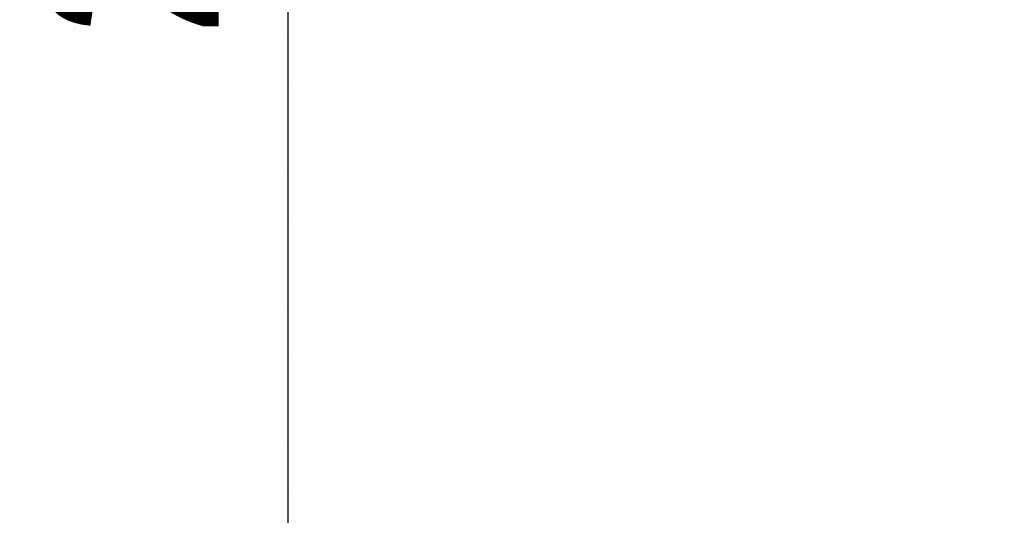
# Model space of a CAD drawing. Header units: millimetres. Extents: x -211955 to 157391, y -241491 to 94238.
# Tile 84 of 138: x -2752 to -1306, y -46525 to -45797. Entities that reach past the tile are written whole.
import ezdxf

# ---------------------------------------------------------------- set-up
doc = ezdxf.new("R2010")
doc.units = ezdxf.units.MM
doc.header["$PDMODE"] = 65
doc.layers.add('XR$3$SITUACE - BOURÁNÍ_1', color=7, linetype='Continuous', lineweight=25)
doc.layers.add('XR$4$SITUACE - BOURÁNÍ - KOTY_1', color=7, linetype='Continuous', lineweight=25)
doc.styles.add('ARIALNARROW', font='ARIALN.TTF')
doc.dimstyles.new('DIMSTYLE_4', dxfattribs={"dimtxt": 250, "dimasz": 300, "dimexe": 0, "dimexo": 0, "dimgap": 125, "dimtad": 2, "dimlfac": 0.001, "dimrnd": 0.05, "dimzin": 4, "dimdsep": 46, "dimtxsty": 'ARIALNARROW', "dimblk1": 'ALL_ML_STRICH', "dimblk2": 'ALL_ML_STRICH', "dimsah": 1, "dimcen": 0, "dimclrd": 6, "dimclre": 6, "dimclrt": 6, "dimadec": 0, "dimazin": 0, "dimtfac": 1, "dimtdec": 0, "dimtix": 1, "dimtmove": 2, "dimatfit": 3, "dimfxl": 0, "dimtzin": 0, "dimlwd": 0, "dimlwe": 18, "dimarcsym": 0})

# ---------------------------------------------------------------- blocks, each defined once
blk = doc.blocks.new('VZOR_0')
at = {"layer": 'XR$3$SITUACE - BOURÁNÍ_1', "color": 204, "linetype": 'Continuous', "lineweight": 13}
for p, q in [((-2672, -45808.4), (-2672, -45808.4)), ((-2472, -45808.4), (-2472, -45808.4)), ((-2272, -45808.4), (-2272, -45808.4)), ((-2072, -45808.4), (-2072, -45808.4)), ((-1872, -45808.4), (-1872, -45808.4)), ((-1672, -45808.4), (-1672, -45808.4)), ((-1472, -45808.4), (-1472, -45808.4)), ((-2623.8, -45817.2), (-2623.8, -45817.2)), ((-2560.4, -45815.6), (-2560.4, -45815.6)), ((-2423.8, -45817.2), (-2423.8, -45817.2)), ((-2360.4, -45815.6), (-2360.4, -45815.6)), ((-2223.8, -45817.2), (-2223.8, -45817.2)), ((-2160.4, -45815.6), (-2160.4, -45815.6)), ((-2023.8, -45817.2), (-2023.8, -45817.2)), ((-1960.4, -45815.6), (-1960.4, -45815.6)), ((-1823.8, -45817.2), (-1823.8, -45817.2)), ((-1760.4, -45815.6), (-1760.4, -45815.6)), ((-1623.8, -45817.2), (-1623.8, -45817.2)), ((-1560.4, -45815.6), (-1560.4, -45815.6)), ((-1423.8, -45817.2), (-1423.8, -45817.2)), ((-1360.4, -45815.6), (-1360.4, -45815.6)), ((-2702.6, -45825.8), (-2702.6, -45825.8)), ((-2502.6, -45825.8), (-2502.6, -45825.8)), ((-2302.6, -45825.8), (-2302.6, -45825.8)), ((-2102.6, -45825.8), (-2102.6, -45825.8)), ((-1902.6, -45825.8), (-1902.6, -45825.8)), ((-1702.6, -45825.8), (-1702.6, -45825.8)), ((-1502.6, -45825.8), (-1502.6, -45825.8)), ((-2660, -45840), (-2660, -45840)), ((-2580, -45840), (-2580, -45840)), ((-2460, -45840), (-2460, -45840)), ((-2380, -45840), (-2380, -45840)), ((-2260, -45840), (-2260, -45840)), ((-2180, -45840), (-2180, -45840)), ((-2060, -45840), (-2060, -45840)), ((-1980, -45840), (-1980, -45840)), ((-1860, -45840), (-1860, -45840)), ((-1780, -45840), (-1780, -45840)), ((-1660, -45840), (-1660, -45840)), ((-1580, -45840), (-1580, -45840)), ((-1460, -45840), (-1460, -45840)), ((-1380, -45840), (-1380, -45840)), ((-2743.2, -45852.4), (-2743.2, -45852.4)), ((-2693.2, -45853), (-2693.2, -45853)), ((-2543.2, -45852.4), (-2543.2, -45852.4)), ((-2493.2, -45853), (-2493.2, -45853)), ((-2343.2, -45852.4), (-2343.2, -45852.4)), ((-2293.2, -45853), (-2293.2, -45853)), ((-2143.2, -45852.4), (-2143.2, -45852.4)), ((-2093.2, -45853), (-2093.2, -45853)), ((-1943.2, -45852.4), (-1943.2, -45852.4)), ((-1893.2, -45853), (-1893.2, -45853)), ((-1743.2, -45852.4), (-1743.2, -45852.4)), ((-1693.2, -45853), (-1693.2, -45853)), ((-1543.2, -45852.4), (-1543.2, -45852.4)), ((-1493.2, -45853), (-1493.2, -45853)), ((-1343.2, -45852.4), (-1343.2, -45852.4)), ((-2700, -45880), (-2700, -45880)), ((-2658.2, -45876.4), (-2658.2, -45876.4)), ((-2579.4, -45868), (-2579.4, -45868)), ((-2500, -45880), (-2500, -45880)), ((-2458.2, -45876.4), (-2458.2, -45876.4)), ((-2379.4, -45868), (-2379.4, -45868)), ((-2300, -45880), (-2300, -45880)), ((-2258.2, -45876.4), (-2258.2, -45876.4)), ((-2179.4, -45868), (-2179.4, -45868)), ((-2100, -45880), (-2100, -45880)), ((-2058.2, -45876.4), (-2058.2, -45876.4)), ((-1979.4, -45868), (-1979.4, -45868)), ((-1900, -45880), (-1900, -45880)), ((-1858.2, -45876.4), (-1858.2, -45876.4)), ((-1779.4, -45868), (-1779.4, -45868)), ((-1700, -45880), (-1700, -45880)), ((-1658.2, -45876.4), (-1658.2, -45876.4)), ((-1579.4, -45868), (-1579.4, -45868)), ((-1500, -45880), (-1500, -45880)), ((-1458.2, -45876.4), (-1458.2, -45876.4)), ((-1379.4, -45868), (-1379.4, -45868)), ((-2730.2, -45890), (-2730.2, -45890)), ((-2624.6, -45884.6), (-2624.6, -45884.6)), ((-2556.6, -45887.8), (-2556.6, -45887.8)), ((-2530.2, -45890), (-2530.2, -45890)), ((-2424.6, -45884.6), (-2424.6, -45884.6)), ((-2356.6, -45887.8), (-2356.6, -45887.8)), ((-2330.2, -45890), (-2330.2, -45890)), ((-2224.6, -45884.6), (-2224.6, -45884.6)), ((-2156.6, -45887.8), (-2156.6, -45887.8)), ((-2130.2, -45890), (-2130.2, -45890)), ((-2024.6, -45884.6), (-2024.6, -45884.6)), ((-1956.6, -45887.8), (-1956.6, -45887.8)), ((-1930.2, -45890), (-1930.2, -45890)), ((-1824.6, -45884.6), (-1824.6, -45884.6)), ((-1756.6, -45887.8), (-1756.6, -45887.8)), ((-1730.2, -45890), (-1730.2, -45890)), ((-1624.6, -45884.6), (-1624.6, -45884.6)), ((-1556.6, -45887.8), (-1556.6, -45887.8)), ((-1530.2, -45890), (-1530.2, -45890)), ((-1424.6, -45884.6), (-1424.6, -45884.6)), ((-1356.6, -45887.8), (-1356.6, -45887.8)), ((-1330.2, -45890), (-1330.2, -45890)), ((-2693, -45907), (-2693, -45907)), ((-2493, -45907), (-2493, -45907)), ((-2293, -45907), (-2293, -45907)), ((-2093, -45907), (-2093, -45907)), ((-1893, -45907), (-1893, -45907)), ((-1693, -45907), (-1693, -45907)), ((-1493, -45907), (-1493, -45907)), ((-2731.2, -45919.8), (-2731.2, -45919.8)), ((-2657.2, -45911.8), (-2657.2, -45911.8)), ((-2571.2, -45910.4), (-2571.2, -45910.4)), ((-2531.2, -45919.8), (-2531.2, -45919.8)), ((-2457.2, -45911.8), (-2457.2, -45911.8)), ((-2371.2, -45910.4), (-2371.2, -45910.4)), ((-2331.2, -45919.8), (-2331.2, -45919.8)), ((-2257.2, -45911.8), (-2257.2, -45911.8)), ((-2171.2, -45910.4), (-2171.2, -45910.4)), ((-2131.2, -45919.8), (-2131.2, -45919.8)), ((-2057.2, -45911.8), (-2057.2, -45911.8)), ((-1971.2, -45910.4), (-1971.2, -45910.4)), ((-1931.2, -45919.8), (-1931.2, -45919.8)), ((-1857.2, -45911.8), (-1857.2, -45911.8)), ((-1771.2, -45910.4), (-1771.2, -45910.4)), ((-1731.2, -45919.8), (-1731.2, -45919.8)), ((-1657.2, -45911.8), (-1657.2, -45911.8)), ((-1571.2, -45910.4), (-1571.2, -45910.4)), ((-1531.2, -45919.8), (-1531.2, -45919.8)), ((-1457.2, -45911.8), (-1457.2, -45911.8)), ((-1371.2, -45910.4), (-1371.2, -45910.4)), ((-1331.2, -45919.8), (-1331.2, -45919.8)), ((-2613, -45929.6), (-2613, -45929.6)), ((-2413, -45929.6), (-2413, -45929.6)), ((-2213, -45929.6), (-2213, -45929.6)), ((-2013, -45929.6), (-2013, -45929.6)), ((-1813, -45929.6), (-1813, -45929.6)), ((-1613, -45929.6), (-1613, -45929.6)), ((-1413, -45929.6), (-1413, -45929.6)), ((-2694.6, -45948.4), (-2694.6, -45948.4)), ((-2660.2, -45951.8), (-2660.2, -45951.8)), ((-2580, -45940), (-2580, -45940)), ((-2494.6, -45948.4), (-2494.6, -45948.4)), ((-2460.2, -45951.8), (-2460.2, -45951.8)), ((-2380, -45940), (-2380, -45940)), ((-2294.6, -45948.4), (-2294.6, -45948.4)), ((-2260.2, -45951.8), (-2260.2, -45951.8)), ((-2180, -45940), (-2180, -45940)), ((-2094.6, -45948.4), (-2094.6, -45948.4)), ((-2060.2, -45951.8), (-2060.2, -45951.8)), ((-1980, -45940), (-1980, -45940)), ((-1894.6, -45948.4), (-1894.6, -45948.4)), ((-1860.2, -45951.8), (-1860.2, -45951.8)), ((-1780, -45940), (-1780, -45940)), ((-1694.6, -45948.4), (-1694.6, -45948.4)), ((-1660.2, -45951.8), (-1660.2, -45951.8)), ((-1580, -45940), (-1580, -45940)), ((-1494.6, -45948.4), (-1494.6, -45948.4)), ((-1460.2, -45951.8), (-1460.2, -45951.8)), ((-1380, -45940), (-1380, -45940)), ((-2740, -45960), (-2740, -45960)), ((-2628, -45958.6), (-2628, -45958.6)), ((-2540, -45960), (-2540, -45960)), ((-2428, -45958.6), (-2428, -45958.6)), ((-2340, -45960), (-2340, -45960)), ((-2228, -45958.6), (-2228, -45958.6)), ((-2140, -45960), (-2140, -45960)), ((-2028, -45958.6), (-2028, -45958.6)), ((-1940, -45960), (-1940, -45960)), ((-1828, -45958.6), (-1828, -45958.6)), ((-1740, -45960), (-1740, -45960)), ((-1628, -45958.6), (-1628, -45958.6)), ((-1540, -45960), (-1540, -45960)), ((-1428, -45958.6), (-1428, -45958.6)), ((-1340, -45960), (-1340, -45960)), ((-2709.8, -45980.8), (-2709.8, -45980.8)), ((-2509.8, -45980.8), (-2509.8, -45980.8)), ((-2309.8, -45980.8), (-2309.8, -45980.8)), ((-2109.8, -45980.8), (-2109.8, -45980.8)), ((-1909.8, -45980.8), (-1909.8, -45980.8)), ((-1709.8, -45980.8), (-1709.8, -45980.8)), ((-1509.8, -45980.8), (-1509.8, -45980.8)), ((-1309.8, -45980.8), (-1309.8, -45980.8)), ((-2651.2, -45984.8), (-2651.2, -45984.8)), ((-2578.2, -45986), (-2578.2, -45986)), ((-2451.2, -45984.8), (-2451.2, -45984.8)), ((-2378.2, -45986), (-2378.2, -45986)), ((-2251.2, -45984.8), (-2251.2, -45984.8)), ((-2178.2, -45986), (-2178.2, -45986)), ((-2051.2, -45984.8), (-2051.2, -45984.8)), ((-1978.2, -45986), (-1978.2, -45986)), ((-1851.2, -45984.8), (-1851.2, -45984.8)), ((-1778.2, -45986), (-1778.2, -45986)), ((-1651.2, -45984.8), (-1651.2, -45984.8)), ((-1578.2, -45986), (-1578.2, -45986)), ((-1451.2, -45984.8), (-1451.2, -45984.8)), ((-1378.2, -45986), (-1378.2, -45986)), ((-2672, -46008.4), (-2672, -46008.4)), ((-2472, -46008.4), (-2472, -46008.4)), ((-2272, -46008.4), (-2272, -46008.4)), ((-2072, -46008.4), (-2072, -46008.4)), ((-1872, -46008.4), (-1872, -46008.4)), ((-1672, -46008.4), (-1672, -46008.4)), ((-1472, -46008.4), (-1472, -46008.4)), ((-2623.8, -46017.2), (-2623.8, -46017.2)), ((-2560.4, -46015.6), (-2560.4, -46015.6)), ((-2423.8, -46017.2), (-2423.8, -46017.2)), ((-2360.4, -46015.6), (-2360.4, -46015.6)), ((-2223.8, -46017.2), (-2223.8, -46017.2)), ((-2160.4, -46015.6), (-2160.4, -46015.6)), ((-2023.8, -46017.2), (-2023.8, -46017.2)), ((-1960.4, -46015.6), (-1960.4, -46015.6)), ((-1823.8, -46017.2), (-1823.8, -46017.2)), ((-1760.4, -46015.6), (-1760.4, -46015.6)), ((-1623.8, -46017.2), (-1623.8, -46017.2)), ((-1560.4, -46015.6), (-1560.4, -46015.6)), ((-1423.8, -46017.2), (-1423.8, -46017.2)), ((-1360.4, -46015.6), (-1360.4, -46015.6)), ((-2702.6, -46025.8), (-2702.6, -46025.8)), ((-2660, -46040), (-2660, -46040)), ((-2580, -46040), (-2580, -46040)), ((-2502.6, -46025.8), (-2502.6, -46025.8)), ((-2460, -46040), (-2460, -46040)), ((-2380, -46040), (-2380, -46040)), ((-2302.6, -46025.8), (-2302.6, -46025.8)), ((-2260, -46040), (-2260, -46040)), ((-2180, -46040), (-2180, -46040)), ((-2102.6, -46025.8), (-2102.6, -46025.8)), ((-2060, -46040), (-2060, -46040)), ((-1980, -46040), (-1980, -46040)), ((-1902.6, -46025.8), (-1902.6, -46025.8)), ((-1860, -46040), (-1860, -46040)), ((-1780, -46040), (-1780, -46040)), ((-1702.6, -46025.8), (-1702.6, -46025.8)), ((-1660, -46040), (-1660, -46040)), ((-1580, -46040), (-1580, -46040)), ((-1502.6, -46025.8), (-1502.6, -46025.8)), ((-1460, -46040), (-1460, -46040)), ((-1380, -46040), (-1380, -46040)), ((-2743.2, -46052.4), (-2743.2, -46052.4)), ((-2693.2, -46053), (-2693.2, -46053)), ((-2543.2, -46052.4), (-2543.2, -46052.4)), ((-2493.2, -46053), (-2493.2, -46053)), ((-2343.2, -46052.4), (-2343.2, -46052.4)), ((-2293.2, -46053), (-2293.2, -46053)), ((-2143.2, -46052.4), (-2143.2, -46052.4)), ((-2093.2, -46053), (-2093.2, -46053)), ((-1943.2, -46052.4), (-1943.2, -46052.4)), ((-1893.2, -46053), (-1893.2, -46053)), ((-1743.2, -46052.4), (-1743.2, -46052.4)), ((-1693.2, -46053), (-1693.2, -46053)), ((-1543.2, -46052.4), (-1543.2, -46052.4)), ((-1493.2, -46053), (-1493.2, -46053)), ((-1343.2, -46052.4), (-1343.2, -46052.4)), ((-2579.4, -46068), (-2579.4, -46068)), ((-2379.4, -46068), (-2379.4, -46068)), ((-2179.4, -46068), (-2179.4, -46068)), ((-1979.4, -46068), (-1979.4, -46068)), ((-1779.4, -46068), (-1779.4, -46068)), ((-1579.4, -46068), (-1579.4, -46068)), ((-1379.4, -46068), (-1379.4, -46068)), ((-2700, -46080), (-2700, -46080)), ((-2658.2, -46076.4), (-2658.2, -46076.4)), ((-2500, -46080), (-2500, -46080)), ((-2458.2, -46076.4), (-2458.2, -46076.4)), ((-2300, -46080), (-2300, -46080)), ((-2258.2, -46076.4), (-2258.2, -46076.4)), ((-2100, -46080), (-2100, -46080)), ((-2058.2, -46076.4), (-2058.2, -46076.4)), ((-1900, -46080), (-1900, -46080)), ((-1858.2, -46076.4), (-1858.2, -46076.4)), ((-1700, -46080), (-1700, -46080)), ((-1658.2, -46076.4), (-1658.2, -46076.4)), ((-1500, -46080), (-1500, -46080)), ((-1458.2, -46076.4), (-1458.2, -46076.4)), ((-2730.2, -46090), (-2730.2, -46090)), ((-2624.6, -46084.6), (-2624.6, -46084.6)), ((-2556.6, -46087.8), (-2556.6, -46087.8)), ((-2530.2, -46090), (-2530.2, -46090)), ((-2424.6, -46084.6), (-2424.6, -46084.6)), ((-2356.6, -46087.8), (-2356.6, -46087.8)), ((-2330.2, -46090), (-2330.2, -46090)), ((-2224.6, -46084.6), (-2224.6, -46084.6)), ((-2156.6, -46087.8), (-2156.6, -46087.8)), ((-2130.2, -46090), (-2130.2, -46090)), ((-2024.6, -46084.6), (-2024.6, -46084.6)), ((-1956.6, -46087.8), (-1956.6, -46087.8)), ((-1930.2, -46090), (-1930.2, -46090)), ((-1824.6, -46084.6), (-1824.6, -46084.6)), ((-1756.6, -46087.8), (-1756.6, -46087.8)), ((-1730.2, -46090), (-1730.2, -46090)), ((-1624.6, -46084.6), (-1624.6, -46084.6)), ((-1556.6, -46087.8), (-1556.6, -46087.8)), ((-1530.2, -46090), (-1530.2, -46090)), ((-1424.6, -46084.6), (-1424.6, -46084.6)), ((-1356.6, -46087.8), (-1356.6, -46087.8)), ((-1330.2, -46090), (-1330.2, -46090)), ((-2693, -46107), (-2693, -46107)), ((-2657.2, -46111.8), (-2657.2, -46111.8)), ((-2571.2, -46110.4), (-2571.2, -46110.4)), ((-2493, -46107), (-2493, -46107)), ((-2457.2, -46111.8), (-2457.2, -46111.8)), ((-2371.2, -46110.4), (-2371.2, -46110.4)), ((-2293, -46107), (-2293, -46107)), ((-2257.2, -46111.8), (-2257.2, -46111.8)), ((-2171.2, -46110.4), (-2171.2, -46110.4)), ((-2093, -46107), (-2093, -46107)), ((-2057.2, -46111.8), (-2057.2, -46111.8)), ((-1971.2, -46110.4), (-1971.2, -46110.4)), ((-1893, -46107), (-1893, -46107)), ((-1857.2, -46111.8), (-1857.2, -46111.8)), ((-1771.2, -46110.4), (-1771.2, -46110.4)), ((-1693, -46107), (-1693, -46107)), ((-1657.2, -46111.8), (-1657.2, -46111.8)), ((-1571.2, -46110.4), (-1571.2, -46110.4)), ((-1493, -46107), (-1493, -46107)), ((-1457.2, -46111.8), (-1457.2, -46111.8)), ((-1371.2, -46110.4), (-1371.2, -46110.4)), ((-2731.2, -46119.8), (-2731.2, -46119.8)), ((-2531.2, -46119.8), (-2531.2, -46119.8)), ((-2331.2, -46119.8), (-2331.2, -46119.8)), ((-2131.2, -46119.8), (-2131.2, -46119.8)), ((-1931.2, -46119.8), (-1931.2, -46119.8)), ((-1731.2, -46119.8), (-1731.2, -46119.8)), ((-1531.2, -46119.8), (-1531.2, -46119.8)), ((-1331.2, -46119.8), (-1331.2, -46119.8)), ((-2613, -46129.6), (-2613, -46129.6)), ((-2580, -46140), (-2580, -46140)), ((-2413, -46129.6), (-2413, -46129.6)), ((-2380, -46140), (-2380, -46140)), ((-2213, -46129.6), (-2213, -46129.6)), ((-2180, -46140), (-2180, -46140)), ((-2013, -46129.6), (-2013, -46129.6)), ((-1980, -46140), (-1980, -46140)), ((-1813, -46129.6), (-1813, -46129.6)), ((-1780, -46140), (-1780, -46140)), ((-1613, -46129.6), (-1613, -46129.6)), ((-1580, -46140), (-1580, -46140)), ((-1413, -46129.6), (-1413, -46129.6)), ((-1380, -46140), (-1380, -46140)), ((-2694.6, -46148.4), (-2694.6, -46148.4)), ((-2660.2, -46151.8), (-2660.2, -46151.8)), ((-2494.6, -46148.4), (-2494.6, -46148.4)), ((-2460.2, -46151.8), (-2460.2, -46151.8)), ((-2294.6, -46148.4), (-2294.6, -46148.4)), ((-2260.2, -46151.8), (-2260.2, -46151.8)), ((-2094.6, -46148.4), (-2094.6, -46148.4)), ((-2060.2, -46151.8), (-2060.2, -46151.8)), ((-1894.6, -46148.4), (-1894.6, -46148.4)), ((-1860.2, -46151.8), (-1860.2, -46151.8)), ((-1694.6, -46148.4), (-1694.6, -46148.4)), ((-1660.2, -46151.8), (-1660.2, -46151.8)), ((-1494.6, -46148.4), (-1494.6, -46148.4)), ((-1460.2, -46151.8), (-1460.2, -46151.8)), ((-2740, -46160), (-2740, -46160)), ((-2628, -46158.6), (-2628, -46158.6)), ((-2540, -46160), (-2540, -46160)), ((-2428, -46158.6), (-2428, -46158.6)), ((-2340, -46160), (-2340, -46160)), ((-2228, -46158.6), (-2228, -46158.6)), ((-2140, -46160), (-2140, -46160)), ((-2028, -46158.6), (-2028, -46158.6)), ((-1940, -46160), (-1940, -46160)), ((-1828, -46158.6), (-1828, -46158.6)), ((-1740, -46160), (-1740, -46160)), ((-1628, -46158.6), (-1628, -46158.6)), ((-1540, -46160), (-1540, -46160)), ((-1428, -46158.6), (-1428, -46158.6)), ((-1340, -46160), (-1340, -46160)), ((-2709.8, -46180.8), (-2709.8, -46180.8)), ((-2509.8, -46180.8), (-2509.8, -46180.8)), ((-2309.8, -46180.8), (-2309.8, -46180.8)), ((-2109.8, -46180.8), (-2109.8, -46180.8)), ((-1909.8, -46180.8), (-1909.8, -46180.8)), ((-1709.8, -46180.8), (-1709.8, -46180.8)), ((-1509.8, -46180.8), (-1509.8, -46180.8)), ((-1309.8, -46180.8), (-1309.8, -46180.8)), ((-2651.2, -46184.8), (-2651.2, -46184.8)), ((-2578.2, -46186), (-2578.2, -46186)), ((-2451.2, -46184.8), (-2451.2, -46184.8)), ((-2378.2, -46186), (-2378.2, -46186)), ((-2251.2, -46184.8), (-2251.2, -46184.8)), ((-2178.2, -46186), (-2178.2, -46186)), ((-2051.2, -46184.8), (-2051.2, -46184.8)), ((-1978.2, -46186), (-1978.2, -46186)), ((-1851.2, -46184.8), (-1851.2, -46184.8)), ((-1778.2, -46186), (-1778.2, -46186)), ((-1651.2, -46184.8), (-1651.2, -46184.8)), ((-1578.2, -46186), (-1578.2, -46186)), ((-1451.2, -46184.8), (-1451.2, -46184.8)), ((-1378.2, -46186), (-1378.2, -46186)), ((-2672, -46208.4), (-2672, -46208.4)), ((-2472, -46208.4), (-2472, -46208.4)), ((-2272, -46208.4), (-2272, -46208.4)), ((-2072, -46208.4), (-2072, -46208.4)), ((-1872, -46208.4), (-1872, -46208.4)), ((-1672, -46208.4), (-1672, -46208.4)), ((-1472, -46208.4), (-1472, -46208.4)), ((-2702.6, -46225.8), (-2702.6, -46225.8)), ((-2623.8, -46217.2), (-2623.8, -46217.2)), ((-2560.4, -46215.6), (-2560.4, -46215.6)), ((-2502.6, -46225.8), (-2502.6, -46225.8)), ((-2423.8, -46217.2), (-2423.8, -46217.2)), ((-2360.4, -46215.6), (-2360.4, -46215.6)), ((-2302.6, -46225.8), (-2302.6, -46225.8)), ((-2223.8, -46217.2), (-2223.8, -46217.2)), ((-2160.4, -46215.6), (-2160.4, -46215.6)), ((-2102.6, -46225.8), (-2102.6, -46225.8)), ((-2023.8, -46217.2), (-2023.8, -46217.2)), ((-1960.4, -46215.6), (-1960.4, -46215.6)), ((-1902.6, -46225.8), (-1902.6, -46225.8)), ((-1823.8, -46217.2), (-1823.8, -46217.2)), ((-1760.4, -46215.6), (-1760.4, -46215.6)), ((-1702.6, -46225.8), (-1702.6, -46225.8)), ((-1623.8, -46217.2), (-1623.8, -46217.2)), ((-1560.4, -46215.6), (-1560.4, -46215.6)), ((-1502.6, -46225.8), (-1502.6, -46225.8)), ((-1423.8, -46217.2), (-1423.8, -46217.2)), ((-1360.4, -46215.6), (-1360.4, -46215.6)), ((-2660, -46240), (-2660, -46240)), ((-2580, -46240), (-2580, -46240)), ((-2460, -46240), (-2460, -46240)), ((-2380, -46240), (-2380, -46240)), ((-2260, -46240), (-2260, -46240)), ((-2180, -46240), (-2180, -46240)), ((-2060, -46240), (-2060, -46240)), ((-1980, -46240), (-1980, -46240)), ((-1860, -46240), (-1860, -46240)), ((-1780, -46240), (-1780, -46240)), ((-1660, -46240), (-1660, -46240)), ((-1580, -46240), (-1580, -46240)), ((-1460, -46240), (-1460, -46240)), ((-1380, -46240), (-1380, -46240)), ((-2743.2, -46252.4), (-2743.2, -46252.4)), ((-2693.2, -46253), (-2693.2, -46253)), ((-2543.2, -46252.4), (-2543.2, -46252.4)), ((-2493.2, -46253), (-2493.2, -46253)), ((-2343.2, -46252.4), (-2343.2, -46252.4)), ((-2293.2, -46253), (-2293.2, -46253)), ((-2143.2, -46252.4), (-2143.2, -46252.4)), ((-2093.2, -46253), (-2093.2, -46253)), ((-1943.2, -46252.4), (-1943.2, -46252.4)), ((-1893.2, -46253), (-1893.2, -46253)), ((-1743.2, -46252.4), (-1743.2, -46252.4)), ((-1693.2, -46253), (-1693.2, -46253)), ((-1543.2, -46252.4), (-1543.2, -46252.4)), ((-1493.2, -46253), (-1493.2, -46253)), ((-1343.2, -46252.4), (-1343.2, -46252.4)), ((-2579.4, -46268), (-2579.4, -46268)), ((-2379.4, -46268), (-2379.4, -46268)), ((-2179.4, -46268), (-2179.4, -46268)), ((-1979.4, -46268), (-1979.4, -46268)), ((-1779.4, -46268), (-1779.4, -46268)), ((-1579.4, -46268), (-1579.4, -46268)), ((-1379.4, -46268), (-1379.4, -46268)), ((-2700, -46280), (-2700, -46280)), ((-2658.2, -46276.4), (-2658.2, -46276.4)), ((-2624.6, -46284.6), (-2624.6, -46284.6)), ((-2500, -46280), (-2500, -46280)), ((-2458.2, -46276.4), (-2458.2, -46276.4)), ((-2424.6, -46284.6), (-2424.6, -46284.6)), ((-2300, -46280), (-2300, -46280)), ((-2258.2, -46276.4), (-2258.2, -46276.4)), ((-2224.6, -46284.6), (-2224.6, -46284.6)), ((-2100, -46280), (-2100, -46280)), ((-2058.2, -46276.4), (-2058.2, -46276.4)), ((-2024.6, -46284.6), (-2024.6, -46284.6)), ((-1900, -46280), (-1900, -46280)), ((-1858.2, -46276.4), (-1858.2, -46276.4)), ((-1824.6, -46284.6), (-1824.6, -46284.6)), ((-1700, -46280), (-1700, -46280)), ((-1658.2, -46276.4), (-1658.2, -46276.4)), ((-1624.6, -46284.6), (-1624.6, -46284.6)), ((-1500, -46280), (-1500, -46280)), ((-1458.2, -46276.4), (-1458.2, -46276.4)), ((-1424.6, -46284.6), (-1424.6, -46284.6)), ((-2730.2, -46290), (-2730.2, -46290)), ((-2556.6, -46287.8), (-2556.6, -46287.8)), ((-2530.2, -46290), (-2530.2, -46290)), ((-2356.6, -46287.8), (-2356.6, -46287.8)), ((-2330.2, -46290), (-2330.2, -46290)), ((-2156.6, -46287.8), (-2156.6, -46287.8)), ((-2130.2, -46290), (-2130.2, -46290)), ((-1956.6, -46287.8), (-1956.6, -46287.8)), ((-1930.2, -46290), (-1930.2, -46290)), ((-1756.6, -46287.8), (-1756.6, -46287.8)), ((-1730.2, -46290), (-1730.2, -46290)), ((-1556.6, -46287.8), (-1556.6, -46287.8)), ((-1530.2, -46290), (-1530.2, -46290)), ((-1356.6, -46287.8), (-1356.6, -46287.8)), ((-1330.2, -46290), (-1330.2, -46290)), ((-2693, -46307), (-2693, -46307)), ((-2657.2, -46311.8), (-2657.2, -46311.8)), ((-2571.2, -46310.4), (-2571.2, -46310.4)), ((-2493, -46307), (-2493, -46307)), ((-2457.2, -46311.8), (-2457.2, -46311.8)), ((-2371.2, -46310.4), (-2371.2, -46310.4)), ((-2293, -46307), (-2293, -46307)), ((-2257.2, -46311.8), (-2257.2, -46311.8)), ((-2171.2, -46310.4), (-2171.2, -46310.4)), ((-2093, -46307), (-2093, -46307)), ((-2057.2, -46311.8), (-2057.2, -46311.8)), ((-1971.2, -46310.4), (-1971.2, -46310.4)), ((-1893, -46307), (-1893, -46307)), ((-1857.2, -46311.8), (-1857.2, -46311.8)), ((-1771.2, -46310.4), (-1771.2, -46310.4)), ((-1693, -46307), (-1693, -46307)), ((-1657.2, -46311.8), (-1657.2, -46311.8)), ((-1571.2, -46310.4), (-1571.2, -46310.4)), ((-1493, -46307), (-1493, -46307)), ((-1457.2, -46311.8), (-1457.2, -46311.8)), ((-1371.2, -46310.4), (-1371.2, -46310.4)), ((-2731.2, -46319.8), (-2731.2, -46319.8)), ((-2531.2, -46319.8), (-2531.2, -46319.8)), ((-2331.2, -46319.8), (-2331.2, -46319.8)), ((-2131.2, -46319.8), (-2131.2, -46319.8)), ((-1931.2, -46319.8), (-1931.2, -46319.8)), ((-1731.2, -46319.8), (-1731.2, -46319.8)), ((-1531.2, -46319.8), (-1531.2, -46319.8)), ((-1331.2, -46319.8), (-1331.2, -46319.8)), ((-2613, -46329.6), (-2613, -46329.6)), ((-2580, -46340), (-2580, -46340)), ((-2413, -46329.6), (-2413, -46329.6)), ((-2380, -46340), (-2380, -46340)), ((-2213, -46329.6), (-2213, -46329.6)), ((-2180, -46340), (-2180, -46340)), ((-2013, -46329.6), (-2013, -46329.6)), ((-1980, -46340), (-1980, -46340)), ((-1813, -46329.6), (-1813, -46329.6)), ((-1780, -46340), (-1780, -46340)), ((-1613, -46329.6), (-1613, -46329.6)), ((-1580, -46340), (-1580, -46340)), ((-1413, -46329.6), (-1413, -46329.6)), ((-1380, -46340), (-1380, -46340)), ((-2694.6, -46348.4), (-2694.6, -46348.4)), ((-2660.2, -46351.8), (-2660.2, -46351.8)), ((-2494.6, -46348.4), (-2494.6, -46348.4)), ((-2460.2, -46351.8), (-2460.2, -46351.8)), ((-2294.6, -46348.4), (-2294.6, -46348.4)), ((-2260.2, -46351.8), (-2260.2, -46351.8)), ((-2094.6, -46348.4), (-2094.6, -46348.4)), ((-2060.2, -46351.8), (-2060.2, -46351.8)), ((-1894.6, -46348.4), (-1894.6, -46348.4)), ((-1860.2, -46351.8), (-1860.2, -46351.8)), ((-1694.6, -46348.4), (-1694.6, -46348.4)), ((-1660.2, -46351.8), (-1660.2, -46351.8)), ((-1494.6, -46348.4), (-1494.6, -46348.4)), ((-1460.2, -46351.8), (-1460.2, -46351.8)), ((-2740, -46360), (-2740, -46360)), ((-2628, -46358.6), (-2628, -46358.6)), ((-2540, -46360), (-2540, -46360)), ((-2428, -46358.6), (-2428, -46358.6)), ((-2340, -46360), (-2340, -46360)), ((-2228, -46358.6), (-2228, -46358.6)), ((-2140, -46360), (-2140, -46360)), ((-2028, -46358.6), (-2028, -46358.6)), ((-1940, -46360), (-1940, -46360)), ((-1828, -46358.6), (-1828, -46358.6)), ((-1740, -46360), (-1740, -46360)), ((-1628, -46358.6), (-1628, -46358.6)), ((-1540, -46360), (-1540, -46360)), ((-1428, -46358.6), (-1428, -46358.6)), ((-1340, -46360), (-1340, -46360)), ((-2709.8, -46380.8), (-2709.8, -46380.8)), ((-2651.2, -46384.8), (-2651.2, -46384.8)), ((-2578.2, -46386), (-2578.2, -46386)), ((-2509.8, -46380.8), (-2509.8, -46380.8)), ((-2451.2, -46384.8), (-2451.2, -46384.8)), ((-2378.2, -46386), (-2378.2, -46386)), ((-2309.8, -46380.8), (-2309.8, -46380.8)), ((-2251.2, -46384.8), (-2251.2, -46384.8)), ((-2178.2, -46386), (-2178.2, -46386)), ((-2109.8, -46380.8), (-2109.8, -46380.8)), ((-2051.2, -46384.8), (-2051.2, -46384.8)), ((-1978.2, -46386), (-1978.2, -46386)), ((-1909.8, -46380.8), (-1909.8, -46380.8)), ((-1851.2, -46384.8), (-1851.2, -46384.8)), ((-1778.2, -46386), (-1778.2, -46386)), ((-1709.8, -46380.8), (-1709.8, -46380.8)), ((-1651.2, -46384.8), (-1651.2, -46384.8)), ((-1578.2, -46386), (-1578.2, -46386)), ((-1509.8, -46380.8), (-1509.8, -46380.8)), ((-1451.2, -46384.8), (-1451.2, -46384.8)), ((-1378.2, -46386), (-1378.2, -46386)), ((-1309.8, -46380.8), (-1309.8, -46380.8)), ((-2672, -46408.4), (-2672, -46408.4)), ((-2560.4, -46415.6), (-2560.4, -46415.6)), ((-2472, -46408.4), (-2472, -46408.4)), ((-2360.4, -46415.6), (-2360.4, -46415.6)), ((-2272, -46408.4), (-2272, -46408.4)), ((-2160.4, -46415.6), (-2160.4, -46415.6)), ((-2072, -46408.4), (-2072, -46408.4)), ((-1960.4, -46415.6), (-1960.4, -46415.6)), ((-1872, -46408.4), (-1872, -46408.4)), ((-1760.4, -46415.6), (-1760.4, -46415.6)), ((-1672, -46408.4), (-1672, -46408.4)), ((-1560.4, -46415.6), (-1560.4, -46415.6)), ((-1472, -46408.4), (-1472, -46408.4)), ((-1360.4, -46415.6), (-1360.4, -46415.6)), ((-2702.6, -46425.8), (-2702.6, -46425.8)), ((-2623.8, -46417.2), (-2623.8, -46417.2)), ((-2502.6, -46425.8), (-2502.6, -46425.8)), ((-2423.8, -46417.2), (-2423.8, -46417.2)), ((-2302.6, -46425.8), (-2302.6, -46425.8)), ((-2223.8, -46417.2), (-2223.8, -46417.2)), ((-2102.6, -46425.8), (-2102.6, -46425.8)), ((-2023.8, -46417.2), (-2023.8, -46417.2)), ((-1902.6, -46425.8), (-1902.6, -46425.8)), ((-1823.8, -46417.2), (-1823.8, -46417.2)), ((-1702.6, -46425.8), (-1702.6, -46425.8)), ((-1623.8, -46417.2), (-1623.8, -46417.2)), ((-1502.6, -46425.8), (-1502.6, -46425.8)), ((-1423.8, -46417.2), (-1423.8, -46417.2)), ((-2660, -46440), (-2660, -46440)), ((-2580, -46440), (-2580, -46440)), ((-2460, -46440), (-2460, -46440)), ((-2380, -46440), (-2380, -46440)), ((-2260, -46440), (-2260, -46440)), ((-2180, -46440), (-2180, -46440)), ((-2060, -46440), (-2060, -46440)), ((-1980, -46440), (-1980, -46440)), ((-1860, -46440), (-1860, -46440)), ((-1780, -46440), (-1780, -46440)), ((-1660, -46440), (-1660, -46440)), ((-1580, -46440), (-1580, -46440)), ((-1460, -46440), (-1460, -46440)), ((-1380, -46440), (-1380, -46440)), ((-2743.2, -46452.4), (-2743.2, -46452.4)), ((-2693.2, -46453), (-2693.2, -46453)), ((-2543.2, -46452.4), (-2543.2, -46452.4)), ((-2493.2, -46453), (-2493.2, -46453)), ((-2343.2, -46452.4), (-2343.2, -46452.4)), ((-2293.2, -46453), (-2293.2, -46453)), ((-2143.2, -46452.4), (-2143.2, -46452.4)), ((-2093.2, -46453), (-2093.2, -46453)), ((-1943.2, -46452.4), (-1943.2, -46452.4)), ((-1893.2, -46453), (-1893.2, -46453)), ((-1743.2, -46452.4), (-1743.2, -46452.4)), ((-1693.2, -46453), (-1693.2, -46453)), ((-1543.2, -46452.4), (-1543.2, -46452.4)), ((-1493.2, -46453), (-1493.2, -46453)), ((-1343.2, -46452.4), (-1343.2, -46452.4)), ((-2579.4, -46468), (-2579.4, -46468)), ((-2379.4, -46468), (-2379.4, -46468)), ((-2179.4, -46468), (-2179.4, -46468)), ((-1979.4, -46468), (-1979.4, -46468)), ((-1779.4, -46468), (-1779.4, -46468)), ((-1579.4, -46468), (-1579.4, -46468)), ((-1379.4, -46468), (-1379.4, -46468)), ((-2700, -46480), (-2700, -46480)), ((-2658.2, -46476.4), (-2658.2, -46476.4)), ((-2624.6, -46484.6), (-2624.6, -46484.6)), ((-2556.6, -46487.8), (-2556.6, -46487.8)), ((-2500, -46480), (-2500, -46480)), ((-2458.2, -46476.4), (-2458.2, -46476.4)), ((-2424.6, -46484.6), (-2424.6, -46484.6)), ((-2356.6, -46487.8), (-2356.6, -46487.8)), ((-2300, -46480), (-2300, -46480)), ((-2258.2, -46476.4), (-2258.2, -46476.4)), ((-2224.6, -46484.6), (-2224.6, -46484.6)), ((-2156.6, -46487.8), (-2156.6, -46487.8)), ((-2100, -46480), (-2100, -46480)), ((-2058.2, -46476.4), (-2058.2, -46476.4)), ((-2024.6, -46484.6), (-2024.6, -46484.6)), ((-1956.6, -46487.8), (-1956.6, -46487.8)), ((-1900, -46480), (-1900, -46480)), ((-1858.2, -46476.4), (-1858.2, -46476.4)), ((-1824.6, -46484.6), (-1824.6, -46484.6)), ((-1756.6, -46487.8), (-1756.6, -46487.8)), ((-1700, -46480), (-1700, -46480)), ((-1658.2, -46476.4), (-1658.2, -46476.4)), ((-1624.6, -46484.6), (-1624.6, -46484.6)), ((-1556.6, -46487.8), (-1556.6, -46487.8)), ((-1500, -46480), (-1500, -46480)), ((-1458.2, -46476.4), (-1458.2, -46476.4)), ((-1424.6, -46484.6), (-1424.6, -46484.6)), ((-1356.6, -46487.8), (-1356.6, -46487.8)), ((-2730.2, -46490), (-2730.2, -46490)), ((-2530.2, -46490), (-2530.2, -46490)), ((-2330.2, -46490), (-2330.2, -46490)), ((-2130.2, -46490), (-2130.2, -46490)), ((-1930.2, -46490), (-1930.2, -46490)), ((-1730.2, -46490), (-1730.2, -46490)), ((-1530.2, -46490), (-1530.2, -46490)), ((-1330.2, -46490), (-1330.2, -46490)), ((-2693, -46507), (-2693, -46507)), ((-2657.2, -46511.8), (-2657.2, -46511.8)), ((-2571.2, -46510.4), (-2571.2, -46510.4)), ((-2493, -46507), (-2493, -46507)), ((-2457.2, -46511.8), (-2457.2, -46511.8)), ((-2371.2, -46510.4), (-2371.2, -46510.4)), ((-2293, -46507), (-2293, -46507)), ((-2257.2, -46511.8), (-2257.2, -46511.8)), ((-2171.2, -46510.4), (-2171.2, -46510.4)), ((-2093, -46507), (-2093, -46507)), ((-2057.2, -46511.8), (-2057.2, -46511.8)), ((-1971.2, -46510.4), (-1971.2, -46510.4)), ((-1893, -46507), (-1893, -46507)), ((-1857.2, -46511.8), (-1857.2, -46511.8)), ((-1771.2, -46510.4), (-1771.2, -46510.4)), ((-1693, -46507), (-1693, -46507)), ((-1657.2, -46511.8), (-1657.2, -46511.8)), ((-1571.2, -46510.4), (-1571.2, -46510.4)), ((-1493, -46507), (-1493, -46507)), ((-1457.2, -46511.8), (-1457.2, -46511.8)), ((-1371.2, -46510.4), (-1371.2, -46510.4)), ((-2731.2, -46519.8), (-2731.2, -46519.8)), ((-2531.2, -46519.8), (-2531.2, -46519.8)), ((-2331.2, -46519.8), (-2331.2, -46519.8)), ((-2131.2, -46519.8), (-2131.2, -46519.8)), ((-1931.2, -46519.8), (-1931.2, -46519.8)), ((-1731.2, -46519.8), (-1731.2, -46519.8)), ((-1531.2, -46519.8), (-1531.2, -46519.8)), ((-1331.2, -46519.8), (-1331.2, -46519.8))]:
    blk.add_line(p, q, dxfattribs=at)
blk = doc.blocks.new('ALL_ML_STRICH')
at = {"color": 0, "linetype": 'ByBlock', "lineweight": -2}
for p, q in [((0, -0.5), (0, 0.5)), ((-0.3, -0.3), (0.3, 0.3)), ((-1, 0), (0.5, 0))]:
    blk.add_line(p, q, dxfattribs=at)
blk = doc.blocks.new('*D24')
at = {"layer": 'DEFPOINTS', "color": 6, "linetype": 'Continuous', "lineweight": 18}
for p in [(-3382.8, -40830.5), (337, -44273.9), (-3382.8, -46076.7)]:
    blk.add_point(p, dxfattribs=at)
at = {"layer": 'XR$4$SITUACE - BOURÁNÍ - KOTY_1', "color": 6, "linetype": 'Continuous', "lineweight": -2}
for p, q in [((-3382.8, -42837.3), (-3382.8, -40830.5)), ((-3382.8, -40830.5), (337, -40830.5)), ((337, -42881.1), (337, -40830.5))]:
    blk.add_line(p, q, dxfattribs=at)
at = {"layer": 'XR$4$SITUACE - BOURÁNÍ - KOTY_1', "color": 6, "linetype": 'Continuous', "lineweight": 18, "xscale": 300, "yscale": 300, "zscale": 300, "rotation": 180}
blk.add_blockref('ALL_ML_STRICH', (-3382.8, -40830.5), dxfattribs=at)
at = {"layer": 'XR$4$SITUACE - BOURÁNÍ - KOTY_1', "color": 6, "linetype": 'Continuous', "lineweight": 18, "xscale": 300, "yscale": 300, "zscale": 300}
blk.add_blockref('ALL_ML_STRICH', (337, -40830.5), dxfattribs=at)
at = {"layer": 'XR$4$SITUACE - BOURÁNÍ - KOTY_1', "color": 6, "linetype": 'Continuous', "lineweight": 18, "insert": (-1478.9, -40605.5), "char_height": 250, "width": 811.429, "attachment_point": 5, "style": 'ARIALNARROW'}
blk.add_mtext('\\W0.81;\\A1;{3.70}', dxfattribs=at)
blk = doc.blocks.new('*D32')
at = {"layer": 'DEFPOINTS', "color": 6, "linetype": 'Continuous', "lineweight": 18}
for p in [(-2321.9, -44506.7), (-2400.9, -46767), (-2357.8, -46767)]:
    blk.add_point(p, dxfattribs=at)
at = {"layer": 'XR$4$SITUACE - BOURÁNÍ - KOTY_1', "color": 6, "linetype": 'Continuous', "lineweight": -2}
for p, q in [((-2357.8, -44506.7), (-2357.8, -44506.7)), ((-2357.8, -46767), (-2357.8, -44506.7)), ((-2357.8, -46767), (-2357.8, -46767))]:
    blk.add_line(p, q, dxfattribs=at)
at = {"layer": 'XR$4$SITUACE - BOURÁNÍ - KOTY_1', "color": 6, "linetype": 'Continuous', "lineweight": 18, "xscale": 300, "yscale": 300, "zscale": 300}
for p, rotation in [((-2357.8, -44506.7), 90), ((-2357.8, -46767), 270)]:
    blk.add_blockref('ALL_ML_STRICH', p, dxfattribs=dict(at, rotation=rotation))
at = {"layer": 'XR$4$SITUACE - BOURÁNÍ - KOTY_1', "color": 6, "linetype": 'Continuous', "lineweight": 18, "insert": (-2582.8, -45592.8), "char_height": 250, "width": 811.429, "attachment_point": 5, "rotation": 90, "style": 'ARIALNARROW'}
blk.add_mtext('\\W0.81;\\A1;{2.25}', dxfattribs=at)

msp = doc.modelspace()

# ---------------------------------------------------------------- block references
at = {"layer": 'XR$3$SITUACE - BOURÁNÍ_1', "color": 204, "linetype": 'Continuous', "lineweight": 13}
msp.add_blockref('VZOR_0', (0, 0), dxfattribs=at)

# ---------------------------------------------------------------- dimensions: what is measured, and where the dimension line sits
at = {"layer": 'XR$4$SITUACE - BOURÁNÍ - KOTY_1', "color": 6, "linetype": 'Continuous', "lineweight": 18}
dim = msp.add_linear_dim(base=(337.017, -40830.484), p1=(-3382.849, -42837.292), p2=(337.017, -42881.145), dimstyle='DIMSTYLE_4', override={"dimpost": '<>', "dimclrd": 6, "dimclre": 6, "dimclrt": 6, "dimlwd": 0, "dimlwe": 18}, dxfattribs=at)
dim.commit()
dim.dimension.update_dxf_attribs({"geometry": '*D24', "text_midpoint": (-1478.916, -40605.484), "dimtype": 160})
dim = msp.add_linear_dim(base=(-2357.81, -44506.677), p1=(-2357.81, -46766.993), p2=(-2357.81, -44506.677), angle=90, dimstyle='DIMSTYLE_4', override={"dimpost": '<>', "dimclrd": 6, "dimclre": 6, "dimclrt": 6, "dimlwd": 0, "dimlwe": 18}, dxfattribs=at)
dim.commit()
dim.dimension.update_dxf_attribs({"geometry": '*D32', "text_midpoint": (-2582.81, -45592.835), "dimtype": 160})

doc.saveas('drawing.dxf')
